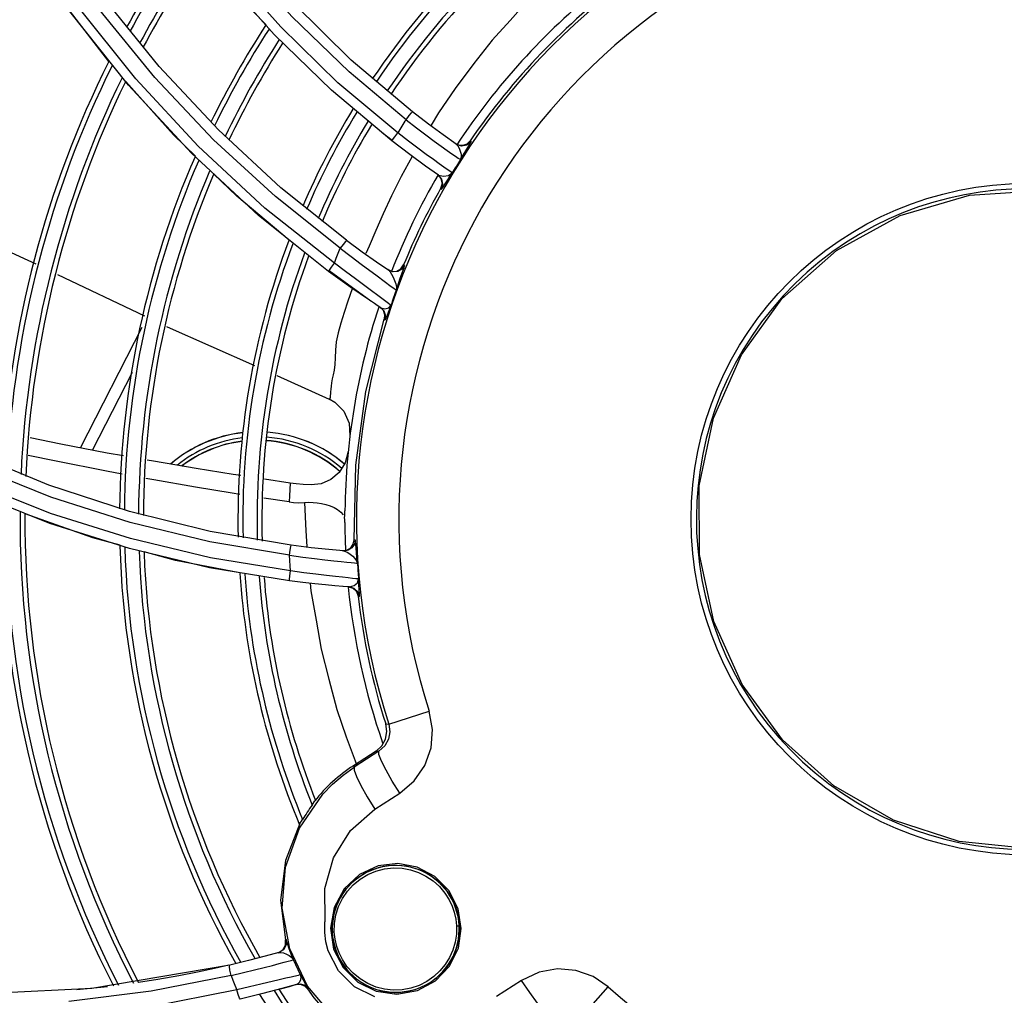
# Model space of a CAD drawing. Extents: x 40.7 to 137.4, y -250.8 to -221.5.
# Tile 31 of 256: x 56.43 to 56.531, y -237.632 to -237.531. Entities that reach past the tile are written whole.
import ezdxf

# ---------------------------------------------------------------- set-up
doc = ezdxf.new("R2010")
doc.units = 0
doc.header["$MEASUREMENT"] = 0
doc.layers.get('0').update_dxf_attribs({"linetype": 'CONTINUOUS'})

msp = doc.modelspace()

# ---------------------------------------------------------------- linework, layer by layer
at = {"color": 155}
for p, q in [((56.45572601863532, -237.5329750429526), (56.4501692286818, -237.526691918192)), ((56.44071770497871, -237.5382157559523), (56.43465920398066, -237.5306026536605)), ((56.46367303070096, -237.5356374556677), (56.45770672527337, -237.5297382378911)), ((56.46163094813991, -237.5387308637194), (56.45572601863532, -237.5329750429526)), ((56.46997132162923, -237.5409621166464), (56.46367303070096, -237.5356374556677)), ((56.44997689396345, -237.5428103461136), (56.44388530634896, -237.5362804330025)), ((56.4472152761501, -237.5452283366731), (56.44071770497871, -237.5382157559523)), ((56.46784662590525, -237.5439495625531), (56.46163094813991, -237.5387308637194)), ((56.45641704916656, -237.5487844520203), (56.44997689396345, -237.5428103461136)), ((56.46788782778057, -237.5438948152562), (56.46686115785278, -237.5431221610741)), ((56.47293641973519, -237.5444973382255), (56.47353785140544, -237.5449266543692)), ((56.4743824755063, -237.5442195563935), (56.47477985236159, -237.5443928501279)), ((56.47561115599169, -237.5442399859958), (56.47592056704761, -237.5439368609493)), ((56.47592056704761, -237.5439368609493), (56.47601773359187, -237.5440046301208)), ((56.45410614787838, -237.5516277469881), (56.4472152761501, -237.5452283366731)), ((56.47321408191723, -237.5466585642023), (56.47272498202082, -237.5463116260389)), ((56.47254354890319, -237.5474019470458), (56.47289649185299, -237.5478065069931)), ((56.47264437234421, -237.5474722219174), (56.47316553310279, -237.5475937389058)), ((56.47289649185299, -237.5478065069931), (56.47301581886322, -237.5483275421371)), ((56.46316117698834, -237.5541891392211), (56.45641704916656, -237.5487844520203)), ((56.47287421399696, -237.5488448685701), (56.47297536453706, -237.5489149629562)), ((56.47301581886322, -237.5483275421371), (56.47287422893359, -237.5488448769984)), ((56.46133790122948, -237.5573962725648), (56.45410614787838, -237.5516277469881)), ((56.46878389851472, -237.5571199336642), (56.46906251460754, -237.556721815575)), ((56.46915734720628, -237.556785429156), (56.46906251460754, -237.556721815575)), ((56.43341697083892, -237.5577116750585), (56.4423627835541, -237.5619802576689)), ((56.46569216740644, -237.5604620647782), (56.46138016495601, -237.5573378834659)), ((56.46632890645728, -237.5578572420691), (56.4677915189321, -237.5589439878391)), ((56.46752586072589, -237.5572815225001), (56.46742978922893, -237.557216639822)), ((56.46743083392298, -237.5572173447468), (56.467882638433, -237.5573929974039)), ((56.46710587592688, -237.5604011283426), (56.46638870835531, -237.559866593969)), ((56.4667210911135, -237.5611442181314), (56.46613828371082, -237.5607598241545)), ((56.46660760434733, -237.5610698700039), (56.46693660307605, -237.5614060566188)), ((56.46751008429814, -237.560700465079), (56.46710587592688, -237.5604011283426)), ((56.46672093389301, -237.5611444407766), (56.46713805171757, -237.5612477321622)), ((56.46705029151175, -237.561479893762), (56.4667210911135, -237.5611442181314)), ((56.46693660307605, -237.5614060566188), (56.46709479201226, -237.5618473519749)), ((56.46709479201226, -237.5618473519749), (56.4670543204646, -237.5623155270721)), ((56.46705415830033, -237.5623159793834), (56.46716838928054, -237.5623897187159)), ((56.4357616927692, -237.5755917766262), (56.4421119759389, -237.5631499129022)), ((56.43701120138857, -237.5758290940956), (56.44111895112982, -237.5677809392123)), ((56.45598780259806, -237.5681384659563), (56.46138156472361, -237.570548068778)), ((56.46138156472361, -237.570548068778), (56.46137776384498, -237.5705464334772)), ((56.45736991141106, -237.5792234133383), (56.4547111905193, -237.578817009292)), ((56.44081622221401, -237.5821560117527), (56.43252070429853, -237.5794342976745)), ((56.45726266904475, -237.5811606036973), (56.45464377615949, -237.5807671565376)), ((56.44090865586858, -237.5849392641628), (56.43267832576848, -237.5823317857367)), ((56.4491474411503, -237.5842149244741), (56.44081622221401, -237.5821560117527)), ((56.44083375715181, -237.585966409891), (56.43262047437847, -237.5833667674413)), ((56.45746089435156, -237.5856204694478), (56.4491474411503, -237.5842149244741)), ((56.44915821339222, -237.586912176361), (56.44090865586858, -237.5849392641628)), ((56.4638699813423, -237.5855073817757), (56.46395258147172, -237.5850545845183)), ((56.46395258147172, -237.5850545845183), (56.46406780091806, -237.5850637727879)), ((56.44907198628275, -237.5879378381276), (56.44083375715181, -237.585966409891)), ((56.46276416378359, -237.5861832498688), (56.4632209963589, -237.5861238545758)), ((56.45739452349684, -237.5882644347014), (56.44915821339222, -237.586912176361)), ((56.45729102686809, -237.5892914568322), (56.44907198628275, -237.5879378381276)), ((56.4634937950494, -237.5899129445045), (56.46280682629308, -237.5898608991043)), ((56.46336553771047, -237.5899035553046), (56.46384520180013, -237.5900541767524)), ((56.46349381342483, -237.5899132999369), (56.46395716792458, -237.5897758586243)), ((56.46384520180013, -237.5900541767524), (56.46420659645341, -237.5904009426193)), ((56.46420659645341, -237.5904009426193), (56.46437671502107, -237.5908735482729)), ((56.46437671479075, -237.5908735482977), (56.46450531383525, -237.5908827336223)), ((56.46753008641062, -237.6040594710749), (56.47168726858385, -237.6027230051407)), ((56.46721077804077, -237.604035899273), (56.46753008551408, -237.6040594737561)), ((56.46621488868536, -237.6068260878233), (56.46388089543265, -237.608342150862)), ((56.46651628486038, -237.6068520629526), (56.46397884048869, -237.6084929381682)), ((56.46621488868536, -237.6068260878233), (56.46651628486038, -237.6068520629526)), ((56.46388089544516, -237.6083421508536), (56.46397884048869, -237.6084929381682)), ((56.46407078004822, -237.6078319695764), (56.46422026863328, -237.6082068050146)), ((56.46788940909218, -237.6099241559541), (56.46725427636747, -237.6088047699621)), ((56.46465231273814, -237.6103653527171), (56.46530591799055, -237.6115320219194)), ((56.46866171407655, -237.6111714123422), (56.46788940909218, -237.6099241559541)), ((56.46530591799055, -237.6115320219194), (56.46610388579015, -237.6128254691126)), ((56.46610388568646, -237.6128254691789), (56.46866171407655, -237.6111714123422)), ((56.46642677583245, -237.6186647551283), (56.46449881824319, -237.6195567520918)), ((56.46847979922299, -237.6184149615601), (56.46642677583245, -237.6186647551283)), ((56.46449881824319, -237.6195567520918), (56.46292927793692, -237.6210236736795)), ((56.46292927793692, -237.6210236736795), (56.46189273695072, -237.6229335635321)), ((56.46189273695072, -237.6229335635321), (56.4615176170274, -237.6250846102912)), ((56.47499810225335, -237.6251061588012), (56.47466873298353, -237.6230700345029)), ((56.4615176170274, -237.6250846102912), (56.46184800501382, -237.6272372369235)), ((56.46170125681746, -237.6250341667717), (56.46170899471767, -237.6254994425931)), ((56.45689438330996, -237.6268343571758), (56.45689806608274, -237.6262725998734)), ((56.45689806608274, -237.6262725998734), (56.45695700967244, -237.6262561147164)), ((56.46128024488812, -237.6274212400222), (56.46104620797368, -237.6264906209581)), ((56.4623358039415, -237.629487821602), (56.46128024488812, -237.6274212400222)), ((56.45114167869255, -237.6288860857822), (56.43694690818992, -237.6312911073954)), ((56.45104868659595, -237.6289067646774), (56.44957377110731, -237.6292404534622)), ((56.45309372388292, -237.6284128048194), (56.45114167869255, -237.6288860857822)), ((56.45128492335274, -237.6299509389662), (56.4430487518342, -237.6315746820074)), ((56.45128627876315, -237.6299491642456), (56.45257106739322, -237.6296501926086)), ((56.45872923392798, -237.6304132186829), (56.45844885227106, -237.6298823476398)), ((56.45692944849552, -237.6302411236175), (56.45622547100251, -237.6304099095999)), ((56.45801885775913, -237.6308745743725), (56.45649767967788, -237.6313037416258)), ((56.45730565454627, -237.6310785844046), (56.45780515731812, -237.6309348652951)), ((56.4579499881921, -237.6308944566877), (56.45840799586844, -237.630862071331)), ((56.45840799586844, -237.630862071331), (56.45883811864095, -237.6310189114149)), ((56.45883811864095, -237.6310189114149), (56.45916765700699, -237.6313383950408)), ((56.48119490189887, -237.6304663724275), (56.47864383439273, -237.632130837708)), ((56.43694690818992, -237.6312911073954), (56.42282762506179, -237.6319807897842)), ((56.4430487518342, -237.6315746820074), (56.43458270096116, -237.6326296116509)), ((56.4385466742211, -237.6311081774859), (56.43539595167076, -237.6314475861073)), ((56.45189029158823, -237.631441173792), (56.44285925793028, -237.6332125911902)), ((56.4545458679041, -237.6318226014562), (56.45222160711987, -237.6323947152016)), ((56.45649767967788, -237.6313037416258), (56.4545458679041, -237.6318226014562)), ((56.45636382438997, -237.631339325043), (56.45730565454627, -237.6310785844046)), ((56.45916764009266, -237.6313384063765), (56.45923656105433, -237.6313171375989)), ((56.46834421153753, -237.6318917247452), (56.47048348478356, -237.6315142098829)), ((56.48723253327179, -237.6343915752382), (56.49014367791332, -237.6311367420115))]:
    msp.add_line(p, q, dxfattribs=at)
for points in [[(56.46192536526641, -237.5565562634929), (56.45477907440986, -237.5508649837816), (56.4479079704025, -237.5445047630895), (56.44145685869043, -237.5375673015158), (56.43538401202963, -237.5299639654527), (56.42978406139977, -237.5217500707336), (56.42470955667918, -237.5129441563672), (56.42020793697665, -237.5035603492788), (56.4163219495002, -237.4935993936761), (56.41310293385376, -237.4830734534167), (56.41060810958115, -237.4720125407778), (56.40889352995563, -237.4604509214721), (56.40801407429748, -237.4484275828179), (56.40802721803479, -237.4359900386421)], [(56.468459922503, -237.5431148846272), (56.46229813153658, -237.5379492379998), (56.45640115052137, -237.5322104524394), (56.45084729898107, -237.5259387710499), (56.44568256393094, -237.519153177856), (56.44093333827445, -237.5118487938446), (56.43662847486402, -237.5040151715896), (56.43281335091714, -237.4956650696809), (56.42952994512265, -237.486804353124), (56.42682394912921, -237.4774443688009), (56.42474385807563, -237.4676036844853), (56.42333903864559, -237.4573046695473), (56.42265967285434, -237.4465750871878), (56.4227559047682, -237.4354515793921)], [(56.46930921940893, -237.541764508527), (56.46343473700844, -237.5368355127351), (56.45754845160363, -237.5311121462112), (56.45202160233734, -237.5248663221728), (56.44687723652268, -237.5180912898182), (56.44215252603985, -237.5107928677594), (56.43788151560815, -237.5029694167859), (56.43410490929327, -237.4946261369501)], [(56.46251556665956, -237.5550136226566), (56.45585222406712, -237.5496862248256), (56.44947474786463, -237.5438233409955), (56.44343058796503, -237.5374171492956), (56.43776156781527, -237.530486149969), (56.43249893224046, -237.5230388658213), (56.42767609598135, -237.5150783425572), (56.42333070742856, -237.5066106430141)], [(56.44388530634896, -237.5362804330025), (56.43818329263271, -237.5292058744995), (56.43290478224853, -237.5215892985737)], [(56.45488963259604, -237.5320016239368), (56.45351244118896, -237.5305835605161), (56.44830280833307, -237.5243186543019)], [(56.48820248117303, -237.5236813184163), (56.4862030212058, -237.525418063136), (56.4840574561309, -237.5274020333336), (56.48189380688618, -237.5294392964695), (56.48002756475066, -237.5315471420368), (56.47819475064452, -237.5335722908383), (56.47628771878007, -237.5359865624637), (56.47437848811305, -237.5385381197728), (56.47266104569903, -237.5410512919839), (56.47188666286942, -237.5423226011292)], [(56.43869775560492, -237.5357622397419), (56.43348284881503, -237.5289795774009), (56.43074800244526, -237.5248339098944)], [(56.44762046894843, -237.5455275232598), (56.44535502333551, -237.5433268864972), (56.44044487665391, -237.5378150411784)], [(56.46930921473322, -237.5417649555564), (56.46963993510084, -237.5413475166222), (56.46987816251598, -237.5410590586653), (56.46997134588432, -237.540962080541)], [(56.46930922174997, -237.5417649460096), (56.47038795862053, -237.5426035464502), (56.47135464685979, -237.5433364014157), (56.47220738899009, -237.5439681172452), (56.47293641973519, -237.5444973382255)], [(56.47448146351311, -237.5442886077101), (56.4731377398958, -237.543337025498), (56.47161863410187, -237.542221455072), (56.46997132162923, -237.5409621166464)], [(56.46784656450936, -237.5439495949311), (56.46792380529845, -237.5438270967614), (56.46814986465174, -237.5435199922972), (56.46845971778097, -237.5431157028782)], [(56.47272498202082, -237.5463116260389), (56.47212355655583, -237.545879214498), (56.47138911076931, -237.5453436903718), (56.47052885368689, -237.5447051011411), (56.46955156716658, -237.5439638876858), (56.46845968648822, -237.5431157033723)], [(56.47264467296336, -237.5474721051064), (56.47132797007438, -237.5465460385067), (56.46970112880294, -237.5453603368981), (56.46784656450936, -237.5439495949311)], [(56.47448147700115, -237.5442885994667), (56.4746435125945, -237.5444579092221), (56.47478138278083, -237.5447033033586)], [(56.47601773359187, -237.5440046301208), (56.47557516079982, -237.5443818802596), (56.47501714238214, -237.544481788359), (56.47448156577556, -237.5442886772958)], [(56.47477985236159, -237.5443928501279), (56.47521084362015, -237.5443995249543), (56.47561115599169, -237.5442399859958)], [(56.47478138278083, -237.5447033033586), (56.4748988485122, -237.5449998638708), (56.47498277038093, -237.545314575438), (56.47499744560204, -237.5456137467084), (56.47492096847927, -237.5458813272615)], [(56.47492079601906, -237.5458811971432), (56.47519764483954, -237.5454111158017), (56.47545657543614, -237.5449801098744), (56.47567572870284, -237.5446178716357), (56.47584169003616, -237.5443409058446), (56.47595123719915, -237.5441513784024), (56.47600753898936, -237.5440430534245), (56.47601791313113, -237.5440043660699)], [(56.46999759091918, -237.5454825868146), (56.46995269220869, -237.5455584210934), (56.46882315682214, -237.5476321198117), (56.46781985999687, -237.5495986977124), (56.46695550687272, -237.5514611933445), (56.46619969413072, -237.5531779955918), (56.46549803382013, -237.5547900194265), (56.46516978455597, -237.5555663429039)], [(56.47353785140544, -237.5449266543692), (56.47401943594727, -237.5452652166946), (56.47439270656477, -237.5455235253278), (56.47466763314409, -237.545711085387), (56.47492095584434, -237.5458813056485)], [(56.47407258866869, -237.5472523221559), (56.47382408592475, -237.5470831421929), (56.47355819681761, -237.5468994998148), (56.47321408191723, -237.5466585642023)], [(56.45726342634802, -237.55418624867), (56.45186971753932, -237.5496552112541), (56.44951448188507, -237.5473673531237)], [(56.47297536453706, -237.5489149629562), (56.47311707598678, -237.5483972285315), (56.47299761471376, -237.54787611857), (56.47264456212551, -237.5474719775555)], [(56.47297675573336, -237.548912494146), (56.47310270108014, -237.5487545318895), (56.47335550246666, -237.5483663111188), (56.47368233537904, -237.5478541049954), (56.4740726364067, -237.5472519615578)], [(56.47316553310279, -237.5475937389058), (56.47369841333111, -237.5475146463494), (56.47407245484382, -237.5472522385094)], [(56.41991020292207, -237.5514280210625), (56.42953946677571, -237.555861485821), (56.43115464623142, -237.5566321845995)], [(56.46316120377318, -237.5541890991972), (56.46306220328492, -237.5542988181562), (56.46281838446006, -237.5546100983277), (56.46251626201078, -237.5550110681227)], [(56.46316121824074, -237.5541890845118), (56.46479222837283, -237.5553799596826), (56.46626058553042, -237.556415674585), (56.46752585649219, -237.5572815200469)], [(56.46192536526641, -237.5565562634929), (56.46211764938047, -237.5560419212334), (56.46231412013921, -237.5555277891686), (56.46251556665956, -237.5550136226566)], [(56.46251572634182, -237.5550118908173), (56.46365777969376, -237.5558754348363), (56.46467589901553, -237.5566345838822), (56.46632890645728, -237.5578572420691)], [(56.46133783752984, -237.5573963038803), (56.4614108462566, -237.5572743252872), (56.4616284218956, -237.5569627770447), (56.46192743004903, -237.5565513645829)], [(56.46410257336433, -237.5581770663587), (56.46307733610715, -237.5574162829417), (56.4619279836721, -237.5565518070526)], [(56.46915734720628, -237.556785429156), (56.46887893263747, -237.5571835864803), (56.46845951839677, -237.5574217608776), (56.46797858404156, -237.5574573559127), (56.46752586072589, -237.5572815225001)], [(56.46901024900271, -237.55727232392), (56.46910351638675, -237.5569964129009), (56.46915113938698, -237.5568375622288), (56.46915734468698, -237.5567854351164)], [(56.46615795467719, -237.5607727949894), (56.46542720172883, -237.5602837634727), (56.46458722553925, -237.5597111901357), (56.46362298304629, -237.5590410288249), (56.46253862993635, -237.5582707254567), (56.46133783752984, -237.5573963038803)], [(56.46752585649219, -237.5572815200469), (56.46767662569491, -237.5574363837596), (56.46782735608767, -237.5576778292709)], [(56.46782735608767, -237.5576778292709), (56.46798214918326, -237.5579833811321), (56.46813670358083, -237.5583288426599), (56.46826756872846, -237.5586837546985), (56.46833395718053, -237.5590179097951), (56.46831043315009, -237.5593178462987)], [(56.467882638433, -237.5573929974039), (56.46836406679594, -237.5573578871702), (56.46878389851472, -237.5571199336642)], [(56.46831029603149, -237.5593181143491), (56.46842206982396, -237.5589745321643), (56.46856240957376, -237.5585569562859), (56.46872027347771, -237.5580997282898), (56.46901024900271, -237.55727232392)], [(56.46638870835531, -237.559866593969), (56.46576674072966, -237.5594049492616), (56.46410257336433, -237.5581770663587)], [(56.4677915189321, -237.5589439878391), (56.46805941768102, -237.5591398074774), (56.46823523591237, -237.5592654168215), (56.46831049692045, -237.5593178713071)], [(56.46380130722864, -237.5590920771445), (56.46376768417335, -237.5591841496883), (56.46332635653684, -237.5604640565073), (56.46294191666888, -237.5616457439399), (56.46259619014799, -237.5627366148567), (56.46231611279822, -237.5637420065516), (56.46212412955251, -237.564662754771), (56.46204874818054, -237.565519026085), (56.46202109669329, -237.5663131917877), (56.46196752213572, -237.567007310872), (56.4618902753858, -237.5675693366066), (56.4617926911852, -237.5680422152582), (56.4616997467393, -237.568475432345), (56.46163480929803, -237.5688678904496), (56.46158412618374, -237.5692206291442), (56.461548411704, -237.5695332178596), (56.46152475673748, -237.5698064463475), (56.46148485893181, -237.5703791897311)], [(56.46713805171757, -237.5612477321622), (56.46752107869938, -237.5611480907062), (56.46776258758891, -237.5608830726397)], [(56.4671683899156, -237.5623897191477), (56.46720088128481, -237.5623441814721), (56.46727502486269, -237.5621718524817), (56.46739628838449, -237.561857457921), (56.46756277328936, -237.5614127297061), (56.46776274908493, -237.5608826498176)], [(56.46776261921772, -237.5608830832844), (56.46768691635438, -237.5608289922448), (56.46751008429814, -237.560700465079)], [(56.46716838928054, -237.5623897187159), (56.46720876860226, -237.5619211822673), (56.46705029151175, -237.561479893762)], [(56.4446329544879, -237.5630634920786), (56.44470930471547, -237.5630999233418), (56.45368532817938, -237.5671098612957)], [(56.46395277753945, -237.5850609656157), (56.46414257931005, -237.5773756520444), (56.46518072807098, -237.5697648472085), (56.46705430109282, -237.562315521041)], [(56.45729869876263, -237.5866507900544), (56.44909886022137, -237.5852793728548), (56.44088975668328, -237.5832847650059), (56.432713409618, -237.5806568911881), (56.42460183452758, -237.5773825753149), (56.41659181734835, -237.5734502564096), (56.4087144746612, -237.5688452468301), (56.40100306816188, -237.5635523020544)], [(56.46137797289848, -237.5705465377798), (56.46197088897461, -237.5708778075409), (56.46290821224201, -237.5718126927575), (56.46345218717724, -237.5730207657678), (56.46353077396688, -237.5743431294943)], [(56.46148485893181, -237.5703791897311), (56.46147080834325, -237.5704847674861), (56.46144462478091, -237.5705434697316), (56.46140028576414, -237.5705541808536), (56.46138156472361, -237.570548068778)], [(56.43252070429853, -237.5794342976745), (56.42429381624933, -237.5760352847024), (56.41616512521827, -237.571940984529)], [(56.43267832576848, -237.5823317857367), (56.4245054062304, -237.5790768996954), (56.41643169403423, -237.5751646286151)], [(56.44021552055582, -237.5764182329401), (56.43851324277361, -237.5761143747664), (56.43373725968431, -237.5752072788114), (56.43057749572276, -237.5745583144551)], [(56.43262047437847, -237.5833667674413), (56.42447351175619, -237.5801293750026), (56.41642484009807, -237.5762420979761)], [(56.46335060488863, -237.5759589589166), (56.463047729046, -237.577119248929), (56.46242532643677, -237.5781107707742), (56.46156829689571, -237.5788488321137), (56.46057291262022, -237.5792830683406), (56.45954090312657, -237.5793983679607)], [(56.44006922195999, -237.5782888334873), (56.43843861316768, -237.5779867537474), (56.43325999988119, -237.5769701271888), (56.43037738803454, -237.576355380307)], [(56.4522744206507, -237.5784401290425), (56.45151001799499, -237.5783219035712), (56.44769341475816, -237.5777101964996), (56.44329514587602, -237.5769679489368), (56.44265192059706, -237.5768531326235)], [(56.45219405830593, -237.5803875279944), (56.45141167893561, -237.58026625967), (56.44763064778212, -237.5796456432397), (56.44331751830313, -237.5788905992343), (56.44251909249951, -237.5787426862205)], [(56.4573698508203, -237.57922344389), (56.4573291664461, -237.5798641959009), (56.45729341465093, -237.5805099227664), (56.45726266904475, -237.5811606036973)], [(56.45954090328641, -237.5793983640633), (56.45872558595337, -237.5793599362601), (56.45797332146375, -237.579299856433), (56.45736991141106, -237.5792234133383)], [(56.4572627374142, -237.5811605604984), (56.45770868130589, -237.5812110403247), (56.45823776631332, -237.5812339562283), (56.45884848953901, -237.5812171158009)], [(56.45884736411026, -237.5812095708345), (56.45929002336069, -237.5811944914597), (56.4597286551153, -237.5812069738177), (56.46016900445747, -237.5812473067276), (56.46061358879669, -237.5813179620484), (56.46105790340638, -237.5814220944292), (56.46148961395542, -237.5815613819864), (56.46189587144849, -237.5817365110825), (56.46226310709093, -237.5819472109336), (56.46257837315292, -237.5821940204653), (56.46282474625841, -237.5824781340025)], [(56.45884848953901, -237.5812171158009), (56.45897998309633, -237.58413221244), (56.45909846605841, -237.5857458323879)], [(56.43984369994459, -237.5856119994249), (56.43703634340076, -237.5848449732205), (56.43005943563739, -237.5823700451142)], [(56.4629761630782, -237.5827993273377), (56.46299277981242, -237.5825514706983), (56.46300398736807, -237.582303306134), (56.46300979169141, -237.582054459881)], [(56.46300521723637, -237.5832721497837), (56.46300142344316, -237.583113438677), (56.46299174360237, -237.5829561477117), (56.4629761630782, -237.5827993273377)], [(56.46406780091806, -237.5850637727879), (56.46398532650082, -237.5855165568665), (56.46372686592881, -237.585893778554), (56.46333728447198, -237.5861330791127), (56.46288112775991, -237.5861927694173)], [(56.46412678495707, -237.5854995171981), (56.46410196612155, -237.5852465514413), (56.4640826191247, -237.5851069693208), (56.4640677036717, -237.5850606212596)], [(56.45219559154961, -237.5884673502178), (56.44555584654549, -237.5871726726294), (56.44233546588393, -237.5862927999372)], [(56.45729827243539, -237.5866508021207), (56.45737135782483, -237.5861213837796), (56.45743009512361, -237.5857509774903), (56.45746088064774, -237.5856203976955)], [(56.46288122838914, -237.5861927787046), (56.46135149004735, -237.5860586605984), (56.45952697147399, -237.5858707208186), (56.45746089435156, -237.5856204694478)], [(56.46288123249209, -237.5861927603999), (56.46308211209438, -237.5862486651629), (56.46331011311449, -237.5863726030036)], [(56.4632209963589, -237.5861238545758), (56.463611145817, -237.5858846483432), (56.4638699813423, -237.5855073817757)], [(56.46331011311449, -237.5863726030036), (56.46355937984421, -237.5865452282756), (56.46381450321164, -237.5867521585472), (56.46404618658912, -237.5869770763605), (56.46421506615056, -237.5872161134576), (56.46430186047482, -237.5874695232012)], [(56.4643018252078, -237.5874694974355), (56.46424566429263, -237.5868982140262), (56.46419763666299, -237.5863497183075), (56.46412678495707, -237.5854995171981)], [(56.45729825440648, -237.5866508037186), (56.45866989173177, -237.5868350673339), (56.45989002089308, -237.5869873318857), (56.46095934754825, -237.5871131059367), (56.46186828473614, -237.5872157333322), (56.46261306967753, -237.5872979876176), (56.46320543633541, -237.5873620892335), (56.46366132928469, -237.5874095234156), (56.46399522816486, -237.5874423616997), (56.464211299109, -237.5874618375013), (56.46430182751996, -237.5874695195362)], [(56.45739452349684, -237.5882644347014), (56.45735847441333, -237.5877268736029), (56.45732627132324, -237.58718913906), (56.45729869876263, -237.5866507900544)], [(56.45729099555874, -237.5892915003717), (56.4572952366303, -237.5891480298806), (56.45733356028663, -237.5887694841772), (56.45739453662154, -237.5882640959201)], [(56.4644277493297, -237.5890898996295), (56.46433783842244, -237.5890821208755), (56.46412663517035, -237.5890624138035), (56.46380326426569, -237.5890296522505), (56.4633612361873, -237.5889821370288), (56.46277930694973, -237.5889177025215), (56.4620309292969, -237.5888336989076), (56.46111027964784, -237.5887291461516), (56.46002687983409, -237.588602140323), (56.45878871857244, -237.5884490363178), (56.45739450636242, -237.5882641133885)], [(56.46281755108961, -237.5898617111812), (56.46198168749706, -237.5897929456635), (56.46101583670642, -237.5897057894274), (56.45990888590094, -237.5895956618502), (56.45866350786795, -237.589458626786), (56.45729099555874, -237.5892915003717)], [(56.46395716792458, -237.5897758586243), (56.46429655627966, -237.5894749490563), (56.46442768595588, -237.5890898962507)], [(56.46450531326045, -237.5908827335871), (56.4645163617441, -237.5908179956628), (56.4645121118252, -237.5906006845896), (56.4644915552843, -237.590210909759), (56.46445950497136, -237.5896736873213), (56.46442766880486, -237.5890895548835)], [(56.45942055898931, -237.5895419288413), (56.45949068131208, -237.5903048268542), (56.46004816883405, -237.5933252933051), (56.46056785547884, -237.5963382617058), (56.46135514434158, -237.5994182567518), (56.46219696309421, -237.6025345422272), (56.46315799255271, -237.6053483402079), (56.46407078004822, -237.6078319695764)], [(56.46450531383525, -237.5908827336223), (56.464335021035, -237.5904098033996), (56.4639734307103, -237.5900631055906), (56.4634937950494, -237.5899129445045)], [(56.46866171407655, -237.6111714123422), (56.47016115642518, -237.6098891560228), (56.47124201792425, -237.6083081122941), (56.47188095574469, -237.6064964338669), (56.472030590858, -237.6045989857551), (56.47168727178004, -237.6027230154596)], [(56.46621489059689, -237.6068260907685), (56.46680154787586, -237.606291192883), (56.46718457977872, -237.6055991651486), (56.46732621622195, -237.6048210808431), (56.46721077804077, -237.604035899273)], [(56.46753008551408, -237.6040594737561), (56.46764611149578, -237.6048326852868), (56.46750844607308, -237.6056038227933), (56.46712499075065, -237.6063003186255), (56.46651628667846, -237.6068520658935)], [(56.46725427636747, -237.6088047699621), (56.46677874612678, -237.6078542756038), (56.46651855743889, -237.6071730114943), (56.46651630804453, -237.6068520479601)], [(56.46073867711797, -237.6112528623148), (56.46173610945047, -237.6102404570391), (56.4628188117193, -237.6093180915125), (56.46397884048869, -237.6084929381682)], [(56.46397884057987, -237.608492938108), (56.46397018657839, -237.6087994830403), (56.46419861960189, -237.6094331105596), (56.46465231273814, -237.6103653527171)], [(56.46191649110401, -237.6342774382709), (56.45915721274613, -237.631039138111), (56.45732986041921, -237.6271971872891), (56.45655922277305, -237.6230201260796), (56.45689420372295, -237.6187842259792), (56.45831725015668, -237.6147695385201), (56.46073867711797, -237.6112528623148)], [(56.45963677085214, -237.6123978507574), (56.45975482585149, -237.612215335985), (56.45984592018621, -237.6120725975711), (56.45991018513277, -237.611967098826)], [(56.46098093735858, -237.6242653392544), (56.46094363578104, -237.6209790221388), (56.46183286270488, -237.6178214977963), (56.46359178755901, -237.6150278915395), (56.46610388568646, -237.6128254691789)], [(56.45838104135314, -237.6142877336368), (56.45688237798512, -237.6181154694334), (56.45637758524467, -237.6221950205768), (56.45689694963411, -237.6262682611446)], [(56.45838104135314, -237.6142877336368), (56.45844836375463, -237.6141946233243), (56.45854075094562, -237.614059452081), (56.45865982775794, -237.6138822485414)], [(56.46192094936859, -237.625496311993), (56.46193914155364, -237.6245872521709), (56.46208732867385, -237.6236928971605), (56.46236250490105, -237.6228284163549), (56.4627581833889, -237.6220137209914), (56.46326327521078, -237.621268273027), (56.46387412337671, -237.6205979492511), (56.46457967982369, -237.6200188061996), (56.46536384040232, -237.6195464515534), (56.46620606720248, -237.6191933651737), (56.4670862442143, -237.618966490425), (56.46800064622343, -237.6188681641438), (56.4688951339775, -237.6189012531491), (56.46975594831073, -237.6190556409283), (56.47058222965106, -237.6193257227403), (56.47135897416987, -237.6197043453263), (56.47209700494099, -237.6202014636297), (56.47275101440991, -237.6207906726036), (56.4733217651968, -237.6214723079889), (56.4737445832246, -237.6221413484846), (56.47405649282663, -237.6227987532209), (56.47427273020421, -237.6234244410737), (56.47443422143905, -237.6241398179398), (56.47450978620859, -237.6248352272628)], [(56.47478045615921, -237.6248130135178), (56.47473942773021, -237.6243495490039), (56.47466559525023, -237.6238902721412), (56.47455934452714, -237.623437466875), (56.47442121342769, -237.6229933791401), (56.47425188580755, -237.6225602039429), (56.47405219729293, -237.6221401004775), (56.47382313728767, -237.6217351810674), (56.47356578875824, -237.6213474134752), (56.47328140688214, -237.6209787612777), (56.472971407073, -237.6206311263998), (56.47263729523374, -237.6203062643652), (56.47228069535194, -237.6200058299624), (56.47190337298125, -237.6197313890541), (56.47150720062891, -237.6194843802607), (56.47109415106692, -237.6192661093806), (56.47066629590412, -237.6190777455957), (56.47022580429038, -237.6189203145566), (56.46977491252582, -237.6187946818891), (56.46931591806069, -237.6187015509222), (56.46885118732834, -237.6186414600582), (56.468383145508, -237.618614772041), (56.46791424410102, -237.6186216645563), (56.46744694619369, -237.618662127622), (56.46698369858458, -237.6187359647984), (56.46652692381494, -237.6188427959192), (56.46607901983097, -237.6189820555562), (56.46564233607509, -237.6191529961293), (56.46521912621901, -237.619354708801), (56.46481155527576, -237.6195861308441), (56.46442169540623, -237.6198460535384)], [(56.47466873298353, -237.6230700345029), (56.47371630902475, -237.6211972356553), (56.47227929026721, -237.619742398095), (56.47046428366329, -237.6187826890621), (56.46847979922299, -237.6184149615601)], [(56.46442169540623, -237.6198460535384), (56.46405152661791, -237.6201331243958), (56.46370294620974, -237.6204458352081), (56.46337774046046, -237.6207825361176), (56.46307755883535, -237.6211414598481), (56.46280391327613, -237.6215207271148), (56.46255817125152, -237.6219183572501), (56.46234155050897, -237.6223322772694), (56.46215510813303, -237.6227603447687), (56.46199974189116, -237.6232003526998), (56.4618761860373, -237.623650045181), (56.46178501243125, -237.6241071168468), (56.46172662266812, -237.6245692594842), (56.46170125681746, -237.6250341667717)], [(56.46104620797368, -237.6264906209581), (56.46093561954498, -237.6255413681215), (56.46094947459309, -237.6245764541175)], [(56.46094947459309, -237.6245764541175), (56.46095853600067, -237.624472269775), (56.46096902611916, -237.6243685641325), (56.46098093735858, -237.6242653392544)], [(56.47450978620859, -237.6248352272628), (56.47449717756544, -237.6256862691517), (56.47437087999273, -237.6265239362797), (56.4741336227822, -237.6273365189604), (56.47379022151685, -237.6281088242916), (56.47334584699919, -237.6288292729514), (56.47280580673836, -237.6294870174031), (56.47217189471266, -237.6300742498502), (56.47145093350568, -237.6305768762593), (56.47065902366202, -237.6309777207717), (56.46980191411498, -237.63126774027), (56.46890540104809, -237.6314327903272), (56.46799437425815, -237.6314667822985), (56.46709389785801, -237.6313700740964), (56.46621997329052, -237.6311464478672), (56.46538062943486, -237.6307971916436), (56.46457964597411, -237.6303163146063), (56.46385552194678, -237.6297193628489), (56.46322365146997, -237.6290160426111), (56.46275483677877, -237.6283157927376), (56.46241049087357, -237.6276234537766), (56.46217163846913, -237.6269569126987), (56.46199899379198, -237.6262091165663), (56.46192094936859, -237.625496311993)], [(56.46810307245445, -237.6317012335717), (56.46857212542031, -237.6316945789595), (56.46903965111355, -237.6316543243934), (56.46950320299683, -237.631580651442), (56.4699603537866, -237.6314739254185), (56.47040870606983, -237.6313346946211), (56.47084591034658, -237.6311636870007), (56.47126967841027, -237.6309618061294), (56.47167779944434, -237.6307301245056), (56.47206815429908, -237.6304698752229), (56.4724387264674, -237.6301824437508), (56.47278761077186, -237.629869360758), (56.47311302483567, -237.6295322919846), (56.47341332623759, -237.6291730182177), (56.47368701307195, -237.628793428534), (56.47393272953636, -237.6283955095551), (56.47414926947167, -237.6279813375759), (56.47433558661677, -237.6275530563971), (56.47449079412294, -237.6271128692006), (56.47461416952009, -237.6266630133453), (56.47470514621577, -237.6262057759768), (56.47476331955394, -237.6257434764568), (56.47478844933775, -237.6252784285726), (56.47478045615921, -237.6248130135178)], [(56.47450969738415, -237.6248352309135), (56.47457790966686, -237.6248315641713), (56.47464592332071, -237.624827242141), (56.47470258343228, -237.6248229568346), (56.47474432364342, -237.6248190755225), (56.47477081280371, -237.624815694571), (56.47478042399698, -237.624813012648)], [(56.46170899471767, -237.6254994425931), (56.4617497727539, -237.6259629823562), (56.46182336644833, -237.6264223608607), (56.46192939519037, -237.6268753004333), (56.46206731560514, -237.6273195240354), (56.46223643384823, -237.6277528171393), (56.46243595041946, -237.6281731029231), (56.4626648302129, -237.6285781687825), (56.46292189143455, -237.6289659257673), (56.46320588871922, -237.6293344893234), (56.46351550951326, -237.6296821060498), (56.46384930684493, -237.6300070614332), (56.46420568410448, -237.6303076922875), (56.46458286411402, -237.6305823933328), (56.4649789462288, -237.6308296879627), (56.46539193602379, -237.6310482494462), (56.46581974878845, -237.6312368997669), (56.46626022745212, -237.6313946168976), (56.46671113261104, -237.6315205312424), (56.46717015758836, -237.6316139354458), (56.46763493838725, -237.6316742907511), (56.46810307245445, -237.6317012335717)], [(56.46192104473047, -237.6254963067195), (56.46185420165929, -237.6254991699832), (56.46179371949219, -237.6255010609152), (56.4617468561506, -237.6255017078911), (56.46171879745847, -237.6255011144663), (56.46170910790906, -237.6254994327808)], [(56.47048348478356, -237.6315142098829), (56.47236145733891, -237.6304991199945), (56.47378831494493, -237.6290050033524), (56.47469980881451, -237.6271352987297), (56.47499810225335, -237.6251061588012)], [(56.45613273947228, -237.627603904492), (56.45661519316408, -237.6273191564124), (56.45689438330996, -237.6268343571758)], [(56.45695700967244, -237.6262561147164), (56.45695755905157, -237.6268018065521), (56.45668032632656, -237.6272963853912), (56.45619095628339, -237.6275875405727)], [(56.45772097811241, -237.6283327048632), (56.45748026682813, -237.6277469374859), (56.45728112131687, -237.6272061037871), (56.45713416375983, -237.6267712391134), (56.45703702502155, -237.6264716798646), (56.45698088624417, -237.6263055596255), (56.45695708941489, -237.6262564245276)], [(56.45619092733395, -237.6275875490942), (56.45478324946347, -237.6279740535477), (56.45309372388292, -237.6284128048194)], [(56.45619092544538, -237.627587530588), (56.4564144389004, -237.6275733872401), (56.45668021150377, -237.6276313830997), (56.45697990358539, -237.6277433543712), (56.45728567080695, -237.6278963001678), (56.45754611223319, -237.6280906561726), (56.4577209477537, -237.6283327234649)], [(56.46184800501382, -237.6272372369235), (56.46282260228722, -237.629138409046), (56.46432754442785, -237.6306278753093), (56.46622450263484, -237.6315782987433), (56.46834421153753, -237.6318917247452)], [(56.45128562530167, -237.6299493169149), (56.45117204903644, -237.6293999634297), (56.45112355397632, -237.6290275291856), (56.45114164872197, -237.6288860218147)], [(56.45257106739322, -237.6296501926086), (56.45370854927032, -237.6293748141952), (56.4547017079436, -237.629127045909), (56.45554682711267, -237.628911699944), (56.45623559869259, -237.6287337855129), (56.45677118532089, -237.6285939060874), (56.4571737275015, -237.6284872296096), (56.45746299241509, -237.6284086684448), (56.45764769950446, -237.6283561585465), (56.45772104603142, -237.6283326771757)], [(56.45844885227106, -237.6298823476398), (56.45818821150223, -237.62937443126), (56.45794548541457, -237.6288576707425), (56.45772097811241, -237.6283327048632)], [(56.44957377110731, -237.6292404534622), (56.44782752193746, -237.6296085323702), (56.44590411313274, -237.6299818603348), (56.44375268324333, -237.6303604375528), (56.44174930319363, -237.6306722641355)], [(56.45128492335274, -237.6299509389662), (56.45147534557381, -237.6304522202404), (56.45167716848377, -237.6309490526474), (56.45189029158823, -237.631441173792)], [(56.45818839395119, -237.629946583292), (56.45747892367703, -237.6301117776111), (56.45692944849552, -237.6302411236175)], [(56.45844893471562, -237.6298823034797), (56.45837522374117, -237.6299015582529), (56.45818839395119, -237.629946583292)], [(56.4584770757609, -237.6303675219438), (56.45850975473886, -237.6301198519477), (56.4584488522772, -237.6298823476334)], [(56.46610941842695, -237.6321605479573), (56.46400332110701, -237.6311266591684), (56.4623358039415, -237.629487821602)], [(56.49014391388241, -237.6311369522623), (56.48858240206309, -237.6300670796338), (56.48681048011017, -237.6294334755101), (56.48491117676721, -237.6292705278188), (56.48301796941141, -237.6296044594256), (56.48119490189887, -237.6304663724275)], [(56.45622547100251, -237.6304099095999), (56.45435396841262, -237.6308631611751), (56.45319773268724, -237.6311381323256), (56.45189234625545, -237.6314392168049)], [(56.45801908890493, -237.6308745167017), (56.45820925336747, -237.6307756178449), (56.4583684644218, -237.6305985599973), (56.4584770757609, -237.6303675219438)], [(56.45923656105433, -237.6313171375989), (56.45890675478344, -237.6309980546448), (56.45847669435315, -237.6308417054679), (56.45801909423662, -237.6308744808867)], [(56.45923656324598, -237.6313171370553), (56.45921779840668, -237.6312687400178), (56.45913141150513, -237.6311154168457), (56.45896664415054, -237.6308328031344), (56.45872923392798, -237.6304132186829)], [(56.48284815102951, -237.6327956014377), (56.4820510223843, -237.6317221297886), (56.4811949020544, -237.6304663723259)], [(56.45222160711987, -237.6323947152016), (56.45214408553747, -237.6322802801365), (56.4520220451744, -237.6319276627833), (56.45189192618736, -237.6314392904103)]]:
    msp.add_lwpolyline(points, dxfattribs=at)
at = {"color": 6, "linetype": 'Continuous'}
for points in [[(56.50804042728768, -237.5602216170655), (56.51365677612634, -237.5552356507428), (56.52019984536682, -237.5516199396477), (56.52735451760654, -237.5495276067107), (56.53478621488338, -237.5490468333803), (56.54215083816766, -237.5501998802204), (56.54910523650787, -237.5529424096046), (56.55531785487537, -237.5571636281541)], [(56.55850959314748, -237.6056426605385), (56.55322345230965, -237.6103946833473), (56.54707570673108, -237.6139368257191), (56.54033530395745, -237.6161218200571), (56.53334213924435, -237.6168600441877), (56.52630032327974, -237.6161319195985), (56.51953943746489, -237.6139489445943), (56.51338423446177, -237.610409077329), (56.50810697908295, -237.6056740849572), (56.5039310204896, -237.59995096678), (56.50103410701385, -237.5934866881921), (56.49954243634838, -237.5865686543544), (56.49951546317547, -237.5795114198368), (56.50096937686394, -237.5725347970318), (56.50385425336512, -237.5660039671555), (56.50804042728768, -237.5602216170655)]]:
    msp.add_lwpolyline(points, dxfattribs=at)
msp.add_circle((56.53326218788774, -237.5829276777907), 0.03459502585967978, dxfattribs=at)
at = {"color": 155}
msp.add_circle((56.46825148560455, -237.6251558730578), 0.006563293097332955, dxfattribs=at)
for centre, radius, start, end in [((56.53326218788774, -237.5829276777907), 0.08127009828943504, 123.9470229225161, 146.0663110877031), ((56.53326218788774, -237.5829276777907), 0.08076944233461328, 124.0333838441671, 146.1087344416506), ((56.53326218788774, -237.5829276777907), 0.06904536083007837, 108.1903373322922, 197.821748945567), ((56.53326218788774, -237.5829276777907), 0.07930440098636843, 124.2828534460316, 146.2259765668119), ((56.53326218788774, -237.5829276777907), 0.07880386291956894, 124.3669290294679, 146.2635952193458), ((56.53326218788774, -237.5829276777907), 0.06467862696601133, 108.190384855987, 197.8217566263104), ((56.53326218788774, -237.5829276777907), 0.1056862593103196, 144.973968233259, 151.3395875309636), ((56.53326218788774, -237.5829276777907), 0.1051857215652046, 145.0639462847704, 151.4535468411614), ((56.53326218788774, -237.5829276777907), 0.1183704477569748, 150.3727659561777, 174.478685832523), ((56.53326218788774, -237.5829276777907), 0.1037206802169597, 145.3245473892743, 151.7859107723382), ((56.53326218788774, -237.5829276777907), 0.1032201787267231, 145.4126279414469, 151.8990609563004), ((56.53326218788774, -237.5829276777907), 0.1178699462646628, 150.4976645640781, 174.5850491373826), ((56.53326218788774, -237.5829276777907), 0.06934223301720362, 126.5799309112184, 145.785911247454), ((56.53326218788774, -237.5829276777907), 0.07025784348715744, 128.8446111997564, 146.688658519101), ((56.53326218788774, -237.5829276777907), 0.09347811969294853, 147.0194915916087, 154.0568193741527), ((56.53326218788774, -237.5829276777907), 0.09297758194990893, 147.0959739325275, 154.1652216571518), ((56.53326218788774, -237.5829276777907), 0.09151254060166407, 147.3160251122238, 154.4809948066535), ((56.53326218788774, -237.5829276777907), 0.09101203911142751, 147.3898798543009, 154.5883606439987), ((56.53326218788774, -237.5829276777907), 0.1056862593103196, 153.5051574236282, 177.0756487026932), ((56.53326218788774, -237.5829276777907), 0.1051857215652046, 153.6273256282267, 177.1735397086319), ((56.53326218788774, -237.5829276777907), 0.1037206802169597, 153.9842399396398, 177.457828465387), ((56.53326218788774, -237.5829276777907), 0.1032201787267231, 154.1059613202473, 177.5541871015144), ((56.53326218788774, -237.5829276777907), 0.0812699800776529, 148.6746874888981, 156.6190531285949), ((56.53326218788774, -237.5829276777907), 0.08076944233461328, 148.7318678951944, 156.7200172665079), ((56.53326218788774, -237.5829276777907), 0.07605517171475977, 147.2327424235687, 148.4345374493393), ((56.53326218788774, -237.5829276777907), 0.07930440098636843, 148.8935588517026, 157.013394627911), ((56.53326218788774, -237.5829276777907), 0.07880389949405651, 148.9468065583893, 157.112882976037), ((56.53326218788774, -237.5829276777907), 0.09347811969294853, 156.4514804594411, 179.3433435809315), ((56.53326218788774, -237.5829276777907), 0.09297758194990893, 156.5707282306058, 179.4304097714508), ((56.53326218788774, -237.5829276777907), 0.06910976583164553, 147.5846648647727, 148.921086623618), ((56.53326218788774, -237.5829276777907), 0.09151254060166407, 156.9190015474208, 179.6822150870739), ((56.53326218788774, -237.5829276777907), 0.09101203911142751, 157.0377369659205, 179.7671918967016), ((56.53326218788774, -237.5829276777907), 0.07025784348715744, 149.6589033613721, 158.6970884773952), ((56.53326218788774, -237.5829276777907), 0.06934223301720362, 150.5644184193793, 157.7950735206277), ((56.53326218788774, -237.5829276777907), 0.0812699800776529, 159.3204464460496, 181.3002438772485), ((56.53326218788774, -237.5829276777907), 0.08076944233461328, 159.4361468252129, 181.3720393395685), ((56.53326218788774, -237.5829276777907), 0.07930440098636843, 159.7737943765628, 181.5777094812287), ((56.53326218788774, -237.5829276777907), 0.07880389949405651, 159.8888002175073, 181.6464065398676), ((56.53328554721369, -237.5829393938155), 0.06913561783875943, 160.0216324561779, 161.3953764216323), ((56.53326218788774, -237.5829276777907), 0.07025784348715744, 161.8740441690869, 179.2878659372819), ((56.45401095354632, -237.5876373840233), 0.01370825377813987, 96.31479313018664, 130.779038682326), ((56.45401095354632, -237.5876373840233), 0.01369992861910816, 96.32463151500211, 130.7485793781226), ((56.45401095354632, -237.5876373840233), 0.01369992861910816, 49.20524053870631, 85.70707438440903), ((56.45401095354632, -237.5876373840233), 0.01370825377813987, 49.21053070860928, 85.70407577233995), ((56.45401095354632, -237.5876373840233), 0.01318452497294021, 96.8679030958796, 128.7879632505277), ((56.45401095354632, -237.5876373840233), 0.01284089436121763, 97.11516300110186, 127.4031392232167), ((56.45401095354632, -237.5876373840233), 0.01281854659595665, 97.15082407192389, 127.3905664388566), ((56.45401095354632, -237.5876373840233), 0.01281854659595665, 48.62194863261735, 86.04041690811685), ((56.45401095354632, -237.5876373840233), 0.01284089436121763, 48.62063963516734, 86.0420319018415), ((56.45401095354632, -237.5876373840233), 0.01318452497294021, 48.86472133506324, 85.90009035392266), ((56.53326218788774, -237.5829276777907), 0.1056862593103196, 179.1969833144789, 207.0756487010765), ((56.53326218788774, -237.5829276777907), 0.1051857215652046, 179.3028591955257, 207.1735397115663), ((56.53326218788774, -237.5829276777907), 0.1037206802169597, 179.6110418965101, 207.4578284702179), ((56.53326218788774, -237.5829276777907), 0.1032201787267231, 179.715747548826, 207.5541870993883), ((56.53326218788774, -237.5829276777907), 0.07025784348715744, 180.2809206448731, 182.6457422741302), ((56.53326218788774, -237.5829276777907), 0.09347811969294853, 181.6882949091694, 209.3433435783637), ((56.53326218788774, -237.5829276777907), 0.09297758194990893, 181.7859855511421, 209.4304097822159), ((56.53326218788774, -237.5829276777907), 0.09151254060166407, 182.0696504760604, 209.6822150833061), ((56.53326218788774, -237.5829276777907), 0.09101203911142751, 182.1657805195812, 209.7671918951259), ((56.53326218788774, -237.5829276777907), 0.06910976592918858, 183.7681328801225, 185.1153262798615), ((56.53326218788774, -237.5829276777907), 0.0812699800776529, 183.9470229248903, 202.8013791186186), ((56.53326218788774, -237.5829276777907), 0.08076944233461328, 184.033383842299, 202.5349062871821), ((56.53326218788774, -237.5829276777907), 0.07930440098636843, 184.2828534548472, 201.8148297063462), ((56.53326218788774, -237.5829276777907), 0.07880389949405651, 184.3669290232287, 201.5873410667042), ((56.53326218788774, -237.5829276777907), 0.07025784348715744, 185.7358795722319, 199.1403131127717), ((56.53326218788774, -237.5829276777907), 0.06934223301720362, 186.5799309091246, 197.7224558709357), ((56.47285854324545, -237.622163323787), 0.0164809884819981, 123.0060445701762, 141.781174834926), ((56.47285854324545, -237.622163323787), 0.01643714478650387, 143.5507839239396, 149.7481056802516), ((56.53326218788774, -237.5829276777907), 0.0646785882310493, 228.1906173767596, 317.8217517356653), ((56.53326218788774, -237.5829276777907), 0.06904536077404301, 228.1903401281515, 317.8217517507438), ((56.53326218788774, -237.5829276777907), 0.09297758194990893, 211.7859855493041, 239.4304097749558), ((56.53326218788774, -237.5829276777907), 0.09151254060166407, 212.0696504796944, 239.6822150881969), ((56.53326218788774, -237.5829276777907), 0.09101203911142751, 212.1657805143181, 239.7671918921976), ((56.47285854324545, -237.622163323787), 0.0164809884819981, 213.8283741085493, 274.5576674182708)]:
    msp.add_arc(centre, radius, start, end, dxfattribs=at)
at = {"color": 6, "linetype": 'Continuous'}
msp.add_arc((56.53326218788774, -237.5829276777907), 0.03404333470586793, 318.0174060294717, 316.9928736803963, dxfattribs=at)

doc.saveas('drawing.dxf')
